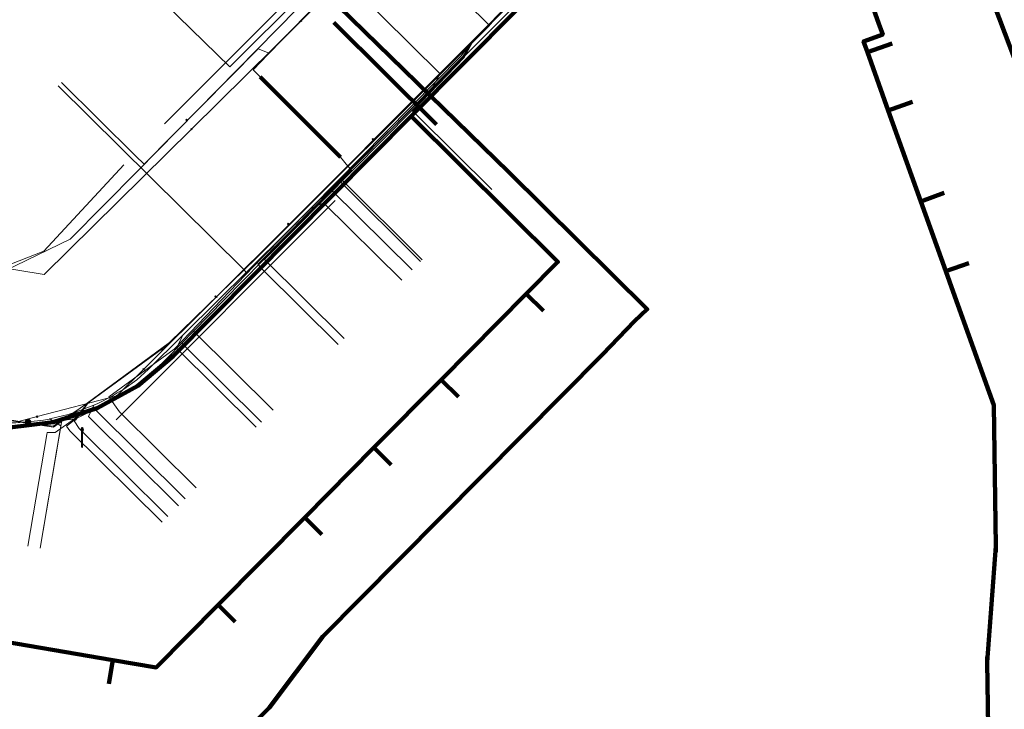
# Model space of a CAD drawing. Extents: x 152558 to 154479, y 462974 to 463683.
# Tile 87 of 256: x 153057 to 153098, y 463405 to 463433. Entities that reach past the tile are written whole.
import ezdxf
from ezdxf.lldxf.tags import DXFTag

# ---------------------------------------------------------------- set-up
doc = ezdxf.new("R2010")
doc.units = 0
doc.header["$LTSCALE"] = 0.2
doc.layers.get('0').update_dxf_attribs({"linetype": 'CONTINUOUS'})
for name, color, linetype, lineweight in [('B-RO-KL-DATA_COAXIAAL_17_ZIGGO BV-G', 90, 'KL-DATA-N', 18), ('B-RO-KL-DATA_COAXIAAL_7_ZIGGO BV-G', 90, 'KL-DATA-N', 18), ('B-RO-KL-DATA_EUROFIBER NEDERLAND BV-G', 90, 'KL-DATA-N', 18), ('B-RO-KL-DATA_HULPSTUK_KPN BV-S', 90, 'CONTINUOUS', 25), ('B-RO-KL-DATA_HULPSTUK_REGGEFIBER OPERATOR BV-S', 90, 'CONTINUOUS', 25), ('B-RO-KL-DATA_KABELBED_KPN BV-G', 90, 'CONTINUOUS', 100), ('B-RO-KL-DATA_KABELBED_ZIGGO BV-G', 90, 'CONTINUOUS', 100), ('B-RO-KL-DATA_MANTELBUIS_PVC_KPN BV-G', 90, 'CONTINUOUS', 100), ('B-RO-KL-DATA_REGGEFIBER OPERATOR BV-G', 90, 'KL-DATA-N', 18), ('B-RO-KL-ET_LS_400 V_STEDIN NETBEHEER BV-G', 190, 'KL-LS-N', 18), ('B-RO-KL-ET_LS_GEMEENTE AMERSFOORT-S', 190, 'CONTINUOUS', 25), ('B-RO-KL-ET_LS_HULPSTUK_STEDIN NETBEHEER BV-S', 190, 'CONTINUOUS', 25), ('B-RO-KL-GAS_LD_ASBESTCEMENT_124_0.1 BAR_STEDIN NETBEHEER BV-G', 50, 'KL-GAS-LD-N', 18), ('B-RO-KL-GAS_LD_KOPER_22_0.1 BAR_STEDIN NETBEHEER BV-G', 50, 'KL-GAS-LD-N', 18), ('B-RO-KL-GAS_LD_MANTELBUIS_ASBESTCEMENT_124_STEDIN NETBEHEER BV-G', 50, 'CONTINUOUS', 100), ('B-RO-KL-GAS_LD_PE_32_0.1 BAR_STEDIN NETBEHEER BV-G', 50, 'KL-GAS-LD-N', 18), ('B-RO-KL-GAS_LD_PVC_63_0.1 BAR_STEDIN NETBEHEER BV-G', 50, 'KL-GAS-LD-N', 18), ('B-RO-KL-WATER_100_VITENS-G', 170, 'KL-WATER-N', 18), ('B-RO-KL-WATER_HULPSTUK_VITENS-S', 170, 'CONTINUOUS', 25)]:
    doc.layers.add(name, color=color, linetype=linetype, lineweight=lineweight)
doc.styles.add('NLCS-ISO', font='NLCS-ISO.ttf')
tags = doc.linetypes.add('KL-DATA-N', pattern='A,4,-1,[101,NLCS.SHX,S=0.5,R=0,X=0,Y=0],-1,4,-1,["D",Standard,S=1,R=0,X=-0.25,Y=-0.5],-1.5', length=12.5).pattern_tags.tags
tags[18] = DXFTag(74, 10)
tags = doc.linetypes.add('KL-GAS-LD-N', pattern='A,4,-1,[69,NLCS.SHX,S=0.5,R=0,X=0,Y=0],-1,4,-1,["L",Standard,S=1,R=0,X=0.25,Y=-0.5],-2', length=13).pattern_tags.tags
tags[18] = DXFTag(74, 10)
tags = doc.linetypes.add('KL-LS-N', pattern='A,4,-1,[103,NLCS.SHX,S=0.75,R=0,X=0,Y=0],-1,4,-1,["L",Standard,S=1,R=0,X=0,Y=-0.5],-2', length=13).pattern_tags.tags
tags[18] = DXFTag(74, 10)
doc.linetypes.add('KL-WATER-N', pattern='A,7,-0.5,[168,NLCS.SHX,S=0.75,R=0,X=0.75,Y=0],-2', length=9.5)

# ---------------------------------------------------------------- blocks, each defined once
blk = doc.blocks.new('SKL-WTB_HULP_MOF-SO')
at = {"linetype": 'ByBlock', "lineweight": 18}
h = blk.add_hatch(color=0, dxfattribs=at)
h.dxf.hatch_style = 1
h.paths.add_polyline_path([(-0.5625, 0, 1), (0.5625, 0, 1)])
at = {"color": 0, "linetype": 'ByBlock', "lineweight": 18}
blk.add_circle((0, 0), 0.5625, dxfattribs=at)
at = {"color": 0, "linetype": 'ByBlock', "lineweight": 18, "style": 'NLCS-ISO', "flags": 1}
for tag, p in [('TYPE', (1.5, 0)), ('OMSCHRIJVING', (1.5, -3)), ('LABEL', (1.5, -1.5))]:
    blk.add_attdef(tag, p, '', height=1, dxfattribs=at)
blk = doc.blocks.new('SKL-WTB_HULP_OVERIG-SO')
at = {"color": 0, "linetype": 'ByBlock', "lineweight": 18}
for points in [[(-0.14, 0.14), (0.14, -0.14)], [(0.14, 0.14), (-0.14, -0.14)]]:
    blk.add_lwpolyline(points, dxfattribs=at)
at = {"color": 0, "linetype": 'ByBlock', "lineweight": 18, "style": 'NLCS-ISO', "flags": 1}
for tag, p in [('TYPE', (1.5, 0)), ('OMSCHRIJVING', (1.5, -3)), ('LABEL', (1.5, -1.5))]:
    blk.add_attdef(tag, p, '', height=1, dxfattribs=at)
blk = doc.blocks.new('SKL-ET_LS_MAST-SO')
for p, q in [((-0.05, 2.07), (0.05, 2.07)), ((-0.05, -2), (0.05, -2))]:
    blk.add_line(p, q)
for points in [[(-0.05, -2), (-0.05, 2.07)], [(0.05, -2), (0.05, 2.07)], [(-0.18, 1.76), (-0.22, 1.76), (-0.22, 1.84), (-0.18, 1.84), (-0.18, 1.79)], [(-0.18, 1.49), (-0.22, 1.49), (-0.22, 1.57), (-0.18, 1.57), (-0.18, 1.52)], [(-0.18, 1.79), (-0.05, 1.79)], [(-0.18, 1.76), (-0.05, 1.76)], [(-0.18, 1.52), (-0.05, 1.52)], [(-0.18, 1.49), (-0.05, 1.49)], [(0.18, 1.92), (0.05, 1.92)], [(0.18, 1.89), (0.05, 1.89)], [(0.18, 1.66), (0.05, 1.66)], [(0.18, 1.63), (0.05, 1.63)], [(0.18, 1.39), (0.05, 1.39)], [(0.18, 1.36), (0.05, 1.36)], [(0.18, 1.89), (0.22, 1.89), (0.22, 1.97), (0.18, 1.97), (0.18, 1.92)], [(0.18, 1.63), (0.22, 1.63), (0.22, 1.71), (0.18, 1.71), (0.18, 1.66)], [(0.18, 1.36), (0.22, 1.36), (0.22, 1.44), (0.18, 1.44), (0.18, 1.39)]]:
    blk.add_lwpolyline(points)

msp = doc.modelspace()

# ---------------------------------------------------------------- linework, layer by layer
at = {"layer": 'B-RO-KL-DATA_COAXIAAL_17_ZIGGO BV-G', "flags": 128}
msp.add_lwpolyline([(153089.958, 463458.019), (153095.745, 463452.316), (153089.236, 463445.749), (153086.566, 463443.055), (153085.721, 463442.202), (153085.213, 463441.69), (153079.383, 463435.807), (153077.448, 463433.855), (153073.084, 463429.451), (153071.799, 463428.155), (153068.317, 463424.642), (153065.33, 463421.629), (153063.256, 463419.536), (153062.746, 463419.112), (153061.785, 463418.312), (153060.11, 463417.391), (153058.29, 463416.806), (153056.391, 463416.577), (153054.484, 463416.715), (153050.257, 463417.43), (153049.39, 463417.577), (153046.204, 463418.116), (153043.555, 463418.565), (153041.179, 463418.967), (153037.56, 463419.579), (153037.29, 463419.625), (153032.265, 463420.475), (153031.233, 463420.65), (153026.208, 463421.5), (153023.187, 463422.011), (153022.155, 463422.186), (153019.133, 463422.697), (153017.129, 463423.036), (153013.241, 463423.694), (153009.188, 463424.38), (153006.166, 463424.891), (153004.163, 463425.23), (153003.478, 463425.346), (153002.757, 463425.467), (153002.145, 463424.729)], dxfattribs=at)
at = {"layer": 'B-RO-KL-DATA_COAXIAAL_7_ZIGGO BV-G', "flags": 128}
for points in [[(153093.809, 463430.047), (153092.807, 463429.688), (153091.942, 463432.101), (153091.783, 463432.545), (153092.58, 463432.831), (153092.421, 463433.273), (153091.779, 463435.062), (153090.9, 463435.953), (153090.554, 463436.303), (153090.549, 463436.308), (153089.954, 463436.908), (153086.461, 463440.431), (153085.616, 463441.283), (153085.213, 463441.69), (153079.383, 463435.807), (153077.448, 463433.855)], [(153048.392, 463407.086), (153048.559, 463408.072), (153044.548, 463408.752), (153039.877, 463409.543), (153036.147, 463410.175), (153031.027, 463411.043), (153026.51, 463411.808), (153021.589, 463412.642), (153017.415, 463413.349), (153013.087, 463414.082), (153008.483, 463414.862), (153004.682, 463415.506), (153001.893, 463415.979), (153002.727, 463420.909), (153002.827, 463421.501), (153003.478, 463425.346), (153004.163, 463425.23), (153006.166, 463424.891), (153009.188, 463424.38), (153013.241, 463423.694), (153017.129, 463423.036), (153019.133, 463422.697), (153022.155, 463422.186), (153023.187, 463422.011), (153026.208, 463421.5), (153031.233, 463420.65), (153032.265, 463420.475), (153037.29, 463419.625), (153037.56, 463419.579), (153041.179, 463418.967), (153043.555, 463418.565), (153046.204, 463418.116), (153049.39, 463417.577), (153050.257, 463417.43), (153054.484, 463416.715), (153056.391, 463416.577), (153058.29, 463416.806), (153060.11, 463417.391), (153061.785, 463418.312), (153062.746, 463419.112), (153063.256, 463419.536), (153065.33, 463421.629), (153068.317, 463424.642), (153071.799, 463428.155), (153073.084, 463429.451), (153077.448, 463433.855)], [(153055.109, 463406.925), (153055.276, 463407.911), (153060.755, 463406.984), (153062.552, 463406.68), (153065.107, 463409.259), (153068.686, 463412.871), (153071.549, 463415.76), (153074.331, 463418.567), (153077.846, 463422.114), (153079.155, 463423.435), (153074.5, 463428.048), (153073.084, 463429.451), (153077.448, 463433.855)], [(153077.448, 463433.855), (153073.084, 463429.451), (153074.5, 463428.048), (153079.155, 463423.435), (153077.846, 463422.114), (153074.331, 463418.567), (153071.549, 463415.76), (153068.686, 463412.871), (153065.107, 463409.259), (153062.552, 463406.68), (153060.755, 463406.984), (153060.588, 463405.998)], [(153077.448, 463433.855), (153073.084, 463429.451), (153074.5, 463428.048), (153079.155, 463423.435), (153077.846, 463422.114), (153074.331, 463418.567), (153071.549, 463415.76), (153068.686, 463412.871), (153065.107, 463409.259), (153065.818, 463408.555)], [(153077.448, 463433.855), (153073.084, 463429.451), (153074.5, 463428.048), (153079.155, 463423.435), (153077.846, 463422.114), (153074.331, 463418.567), (153071.549, 463415.76), (153068.686, 463412.871), (153069.397, 463412.166)], [(153077.448, 463433.855), (153073.084, 463429.451), (153074.5, 463428.048), (153079.155, 463423.435), (153077.846, 463422.114), (153074.331, 463418.567), (153071.549, 463415.76), (153072.26, 463415.055)], [(153077.448, 463433.855), (153073.084, 463429.451), (153074.5, 463428.048), (153079.155, 463423.435), (153077.846, 463422.114), (153074.331, 463418.567), (153075.042, 463417.863)], [(153077.448, 463433.855), (153073.084, 463429.451), (153074.5, 463428.048), (153079.155, 463423.435), (153077.846, 463422.114), (153078.556, 463421.41)]]:
    msp.add_lwpolyline(points, dxfattribs=at)
at = {"layer": 'B-RO-KL-DATA_EUROFIBER NEDERLAND BV-G', "flags": 128}
for points in [[(152571.462, 463494.696), (152614, 463485.4), (152615.1, 463482.7), (152678.5, 463464.8), (152679.7, 463464.8), (152685.6, 463462.8), (152698, 463459.2), (152703.7, 463457.3), (152720.1, 463452.4), (152731.7, 463448.8), (152732.3, 463448.7), (152740.2, 463446.1), (152747.8, 463444.1), (152751.2, 463443), (152751.7, 463443.2), (152755.2, 463454.3), (152761, 463474.3), (152761.9, 463477.7), (152762.9, 463480.9), (152763.8, 463484.5), (152767, 463494.7), (152767.9, 463498.1), (152771.4, 463509.8), (152772.7, 463513.8), (152773, 463514.2), (152773.3, 463514.3), (152777.9, 463512.9), (152778.3, 463513.1), (152778.7, 463514.1), (152780, 463518.5), (152780.5, 463519), (152783.3, 463520.1), (152784, 463520), (152812.4, 463511.4), (152827.7, 463506.6), (152828.9, 463505.7), (152831, 463500.9), (152829.3, 463495.1), (152829.5, 463494.3), (152830.2, 463493.2), (152831.6, 463490.5), (152832.5, 463489.4), (152849.6, 463484.1), (152851.2, 463483.7), (152861.1, 463480.6), (152863.2, 463479.8), (152867, 463476.5), (152873.3, 463475), (152874.7, 463474.9), (152876.8, 463474.9), (152881.9, 463474), (152891.4, 463471.3), (152897.6, 463470.1), (152916, 463466.8), (152936.3, 463462.9), (152942.5, 463461), (152953.3, 463457.5), (152965.2, 463453.3), (152966.3, 463453.1), (152970.6, 463451.7), (152972.3, 463451), (152973.1, 463450), (152970.9, 463430.7), (152971.4, 463430.6), (152977.2, 463429.9), (152982.1, 463429), (152996.4, 463426.6), (153020, 463422.8), (153038, 463419.8), (153049.2, 463418), (153058.3, 463416.6), (153059.7, 463417.6), (153063.1, 463420.1), (153066.7, 463423.6), (153085.6, 463442.6), (153093.4, 463450.7), (153096, 463452.3), (153099.1, 463449.1), (153103.8, 463442.4), (153107.1, 463435.7), (153107.4, 463434.8), (153109.9, 463428.3), (153112, 463421.3), (153112.9, 463413.6), (153112.9, 463407.3), (153113.3, 463406.2), (153113.1, 463402.8), (153112.1, 463396.3), (153110.6, 463390.3), (153110.2, 463388.1), (153111.1, 463387.4), (153112.3, 463387), (153118.7, 463385.3), (153121.5, 463384.9)], [(152936.5, 463462.8), (152942.5, 463461), (152953.3, 463457.5), (152965.2, 463453.3), (152966.3, 463453.1), (152970.6, 463451.7), (152972.3, 463451), (152973.1, 463450), (152972.4, 463444.2), (152970.9, 463430.7), (152971.4, 463430.6), (152975.4, 463430.1), (152977.2, 463429.9), (152982.1, 463429), (152996.4, 463426.6), (153014, 463423.8), (153020, 463422.8), (153038, 463419.8), (153049.2, 463418), (153055.9, 463417), (153058.3, 463416.6), (153059.7, 463417.6), (153063.1, 463420.1), (153066.7, 463423.6), (153075.7, 463432.6), (153085.6, 463442.6), (153093.4, 463450.7), (153096, 463452.3), (153099.1, 463449.1), (153103.5, 463442.9), (153103.8, 463442.4), (153107.1, 463435.7), (153107.4, 463434.8), (153109.9, 463428.3), (153112, 463421.3), (153112.9, 463413.6), (153112.9, 463411.3), (153112.9, 463407.3), (153113.3, 463406.2), (153113.1, 463402.8), (153112.9, 463401.5), (153112.1, 463396.3), (153110.6, 463390.3), (153110.2, 463388.1), (153111.1, 463387.4), (153112.3, 463387), (153117.1, 463385.7), (153118.7, 463385.3), (153121.5, 463384.9)]]:
    msp.add_lwpolyline(points, dxfattribs=at)
at = {"layer": 'B-RO-KL-DATA_KABELBED_KPN BV-G', "flags": 128}
for points in [[(153085.452, 463441.107), (153086.615, 463439.946), (153088.05, 463438.494), (153096.152, 463436.791), (153101.776, 463421.915), (153102.844, 463402.326), (153102.432, 463395.994)], [(153074.734, 463439.825), (153069.53, 463434.551), (153077.124, 463427.136), (153082.846, 463421.475), (153082.314, 463420.982)], [(153074.139, 463429.114), (153069.886, 463433.324)], [(153082.314, 463420.982), (153080.993, 463419.614), (153070.956, 463409.487), (153069.488, 463408.011)], [(153069.488, 463408.011), (153069.436, 463407.959), (153067.211, 463405.014)], [(153067.211, 463405.014), (153065.832, 463403.62), (153064.002, 463401.743), (153051.437, 463403.875)]]:
    msp.add_lwpolyline(points, dxfattribs=at)
at = {"layer": 'B-RO-KL-DATA_KABELBED_ZIGGO BV-G', "flags": 128}
for points in [[(153090.549, 463436.308), (153091.779, 463435.062), (153092.421, 463433.273)], [(153077.448, 463433.855), (153073.084, 463429.451)], [(153091.942, 463432.101), (153091.783, 463432.545), (153092.58, 463432.831), (153092.421, 463433.273)], [(153091.942, 463432.101), (153092.966, 463432.458)], [(153092.807, 463429.688), (153091.942, 463432.101)], [(153093.809, 463430.047), (153092.807, 463429.688)], [(153094.152, 463425.935), (153092.807, 463429.688)], [(153073.084, 463429.451), (153063.256, 463419.536), (153061.785, 463418.312), (153060.11, 463417.391), (153058.29, 463416.806), (153056.391, 463416.577), (153054.484, 463416.715), (153003.478, 463425.346)], [(153073.084, 463429.451), (153079.155, 463423.435), (153077.846, 463422.114)], [(153095.124, 463426.284), (153094.152, 463425.935)], [(153095.185, 463423.056), (153094.152, 463425.935)], [(153095.185, 463423.056), (153096.136, 463423.388)], [(153095.495, 463422.19), (153095.185, 463423.056)], [(153074.331, 463418.567), (153077.846, 463422.114)], [(153077.846, 463422.114), (153078.556, 463421.41)], [(153095.495, 463422.19), (153097.169, 463417.518), (153097.251, 463411.682)], [(153071.549, 463415.76), (153074.331, 463418.567)], [(153074.331, 463418.567), (153075.042, 463417.863)], [(153068.686, 463412.871), (153071.549, 463415.76)], [(153071.549, 463415.76), (153072.26, 463415.055)], [(153065.107, 463409.259), (153068.686, 463412.871)], [(153068.686, 463412.871), (153069.397, 463412.166)], [(153097.251, 463411.682), (153096.901, 463406.9)], [(153097.251, 463411.682), (153097.254, 463411.458)], [(153060.755, 463406.984), (153062.552, 463406.68), (153065.107, 463409.259)], [(153065.107, 463409.259), (153065.818, 463408.555)], [(153055.109, 463406.925), (153055.276, 463407.911), (153060.755, 463406.984)], [(153060.755, 463406.984), (153060.588, 463405.998)], [(153096.28, 463394.607), (153097.002, 463399.733), (153096.901, 463406.9)], [(153096.901, 463406.9), (153096.898, 463407.12)]]:
    msp.add_lwpolyline(points, dxfattribs=at)
at = {"layer": 'B-RO-KL-DATA_MANTELBUIS_PVC_KPN BV-G', "flags": 128}
msp.add_lwpolyline([(153074.139, 463429.114), (153069.886, 463433.324)], dxfattribs=at)
at = {"layer": 'B-RO-KL-DATA_REGGEFIBER OPERATOR BV-G', "flags": 128}
for points in [[(152829.869, 463526.12), (152831.488, 463525.4), (152832.122, 463524.819), (152832.543, 463524.465), (152832.827, 463523.923), (152832.829, 463523.063), (152830.408, 463514.407), (152829.119, 463511.38), (152828.623, 463509.999), (152827.817, 463506.864), (152827.702, 463506.587), (152828.928, 463505.685), (152830.954, 463500.893), (152830.56, 463499.357), (152829.265, 463495.066), (152829.483, 463494.349), (152830.154, 463493.152), (152831.575, 463490.473), (152832.213, 463489.734), (152832.543, 463489.443), (152841.218, 463486.779), (152841.666, 463486.614), (152849.617, 463484.149), (152861.117, 463480.57), (152863.233, 463479.848), (152864.067, 463478.982), (152866.556, 463476.86), (152867.025, 463476.476), (152873.347, 463474.963), (152874.723, 463474.861), (152876.826, 463474.903), (152879.116, 463474.523), (152881.884, 463473.956), (152886.485, 463472.754), (152890.835, 463471.518), (152891.443, 463471.289), (152897.607, 463470.079), (152906.664, 463468.479), (152916.044, 463466.809), (152924.14, 463465.167), (152932.324, 463463.605), (152936.267, 463462.922), (152942.479, 463461.022), (152953.275, 463457.463), (152965.214, 463453.343), (152966.286, 463453.145), (152970.614, 463451.703), (152972.043, 463451.075), (152973.079, 463450.04), (152972.422, 463444.249), (152970.913, 463430.665), (152971.397, 463430.636), (152975.421, 463430.131), (152977.233, 463429.872), (152978.917, 463429.569), (152979.483, 463429.47), (152983.157, 463428.857), (152996.428, 463426.649), (153013.999, 463423.805), (153020.003, 463422.786), (153038.022, 463419.826), (153049.211, 463418.019), (153055.896, 463416.964), (153058.292, 463416.647), (153059.739, 463417.607), (153063.097, 463420.059), (153066.652, 463423.589), (153075.688, 463432.635), (153085.555, 463442.598), (153093.411, 463450.749), (153096.581, 463452.576)], [(152982.255, 463488.436), (152981.72, 463487.934), (152988.344, 463486.001), (152985.267, 463474.068), (152981.969, 463461.447), (152981.605, 463459.9), (152979.544, 463449.652), (152978.921, 463444.426), (152978.066, 463437.444), (152978.023, 463436.585), (152978.769, 463436.182), (152981.895, 463435.911), (152997.672, 463433.165), (152998.379, 463437.132), (152999.366, 463437.61), (153017.206, 463434.689), (153025.889, 463433.224), (153035.057, 463431.464), (153035.505, 463431.224), (153034.919, 463426.394), (153040.262, 463425.562), (153045.604, 463424.728), (153050.947, 463423.894), (153056.289, 463423.059), (153058.998, 463424.366), (153061.772, 463427.182), (153075.799, 463441.453), (153078.748, 463444.469), (153085.924, 463452.306), (153087.639, 463453.631), (153089.199, 463455.054), (153092.742, 463456.937)], [(153047.017, 463424.508), (153051.131, 463423.865), (153056.289, 463423.059), (153058.998, 463424.366), (153061.772, 463427.182), (153075.799, 463441.453), (153078.748, 463444.469), (153085.924, 463452.306), (153087.639, 463453.631), (153089.199, 463455.054), (153092.742, 463456.937)], [(153031.903, 463420.832), (153038.022, 463419.826), (153049.211, 463418.019), (153055.896, 463416.964), (153058.292, 463416.647), (153059.739, 463417.607), (153063.097, 463420.059), (153066.652, 463423.589), (153075.688, 463432.635), (153085.555, 463442.598), (153093.411, 463450.749), (153096.581, 463452.576)], [(153062.38, 463434.628), (153065.587, 463431.49), (153074.797, 463440.661), (153075.14, 463441.035), (153075.799, 463441.453)], [(153064.203, 463414.101), (153061.035, 463417.241), (153060.587, 463417.854), (153063.292, 463419.83), (153066.904, 463423.587), (153075.146, 463431.936), (153075.688, 463432.635)], [(153070.067, 463420.017), (153066.967, 463423.089), (153066.75, 463423.338), (153073.086, 463429.752), (153075.213, 463431.91), (153075.688, 463432.635)], [(153070.317, 463420.27), (153067.023, 463423.536), (153073.123, 463429.698), (153075.254, 463431.892), (153075.688, 463432.635)], [(153076.418, 463426.426), (153073.343, 463429.473), (153073.148, 463429.667), (153075.278, 463431.876), (153075.688, 463432.635)], [(153057.245, 463411.685), (153058.027, 463416.302), (153058.036, 463416.378), (153058.365, 463416.389), (153059.165, 463416.952), (153059.739, 463417.607)], [(153062.79, 463412.675), (153058.976, 463416.454), (153058.844, 463416.653), (153059.206, 463416.935), (153059.739, 463417.607)], [(153059.739, 463417.607), (153059.226, 463416.906), (153059.157, 463416.86), (153059.362, 463416.55), (153063.029, 463412.916)]]:
    msp.add_lwpolyline(points, dxfattribs=at)
at = {"layer": 'B-RO-KL-ET_LS_400 V_STEDIN NETBEHEER BV-G', "flags": 128}
for points in [[(153057.252, 463416.819), (153057.893, 463416.889), (153058.136, 463416.94), (153058.152, 463416.943), (153058.91, 463417.125), (153059.212, 463417.218), (153059.97, 463417.513), (153060.141, 463417.587), (153060.734, 463417.889), (153060.933, 463418.021), (153061.211, 463418.177), (153061.754, 463418.561), (153062.232, 463419.005), (153063.603, 463420.361), (153065.156, 463421.897), (153066.26, 463422.989), (153068.09, 463424.799), (153068.172, 463424.88), (153068.968, 463425.668), (153070.106, 463426.794), (153071.693, 463428.364), (153072.617, 463429.279), (153073.969, 463430.616), (153076.219, 463432.86), (153088.188, 463444.922), (153089.104, 463445.846), (153089.122, 463445.864), (153089.129, 463445.871), (153089.168, 463445.91), (153098.905, 463455.721), (153103.857, 463463.77)], [(153067.051, 463438.36), (153074.284, 463431.209), (153073.955, 463430.63), (153073.969, 463430.616)], [(153058.496, 463430.702), (153066.137, 463423.149), (153066.26, 463422.989)], [(153073.475, 463423.454), (153070.106, 463426.794)], [(153072.701, 463422.673), (153069.465, 463425.878), (153068.982, 463425.654), (153068.968, 463425.668)], [(153066.685, 463416.602), (153063.39, 463419.869), (153063.617, 463420.347), (153063.603, 463420.361)], [(153063.466, 463413.355), (153059.744, 463417.043), (153059.97, 463417.513)], [(153055.483, 463416.85), (153055.657, 463416.835), (153056.267, 463416.784), (153056.745, 463416.79), (153057.252, 463416.819)], [(153057.755, 463411.599), (153058.611, 463416.657), (153058.152, 463416.943)]]:
    msp.add_lwpolyline(points, dxfattribs=at)
at = {"layer": 'B-RO-KL-GAS_LD_ASBESTCEMENT_124_0.1 BAR_STEDIN NETBEHEER BV-G', "flags": 128}
for points in [[(153062.897, 463429.142), (153088.22, 463454.449)], [(153035.846, 463426.766), (153056.186, 463423.207), (153057.91, 463423.872), (153061.206, 463427.44)], [(153060.895, 463416.902), (153069.943, 463425.976)]]:
    msp.add_lwpolyline(points, dxfattribs=at)
at = {"layer": 'B-RO-KL-GAS_LD_KOPER_22_0.1 BAR_STEDIN NETBEHEER BV-G', "flags": 128}
for points in [[(153073.545, 463423.525), (153070.218, 463426.823)], [(153073.123, 463423.099), (153069.798, 463426.394)], [(153067.389, 463417.312), (153064.095, 463420.576)], [(153066.896, 463416.815), (153063.606, 463420.076)], [(153063.747, 463413.639), (153060.007, 463417.345)], [(153057.755, 463411.599), (153058.649, 463416.878)]]:
    msp.add_lwpolyline(points, dxfattribs=at)
at = {"layer": 'B-RO-KL-GAS_LD_MANTELBUIS_ASBESTCEMENT_124_STEDIN NETBEHEER BV-G', "flags": 128}
msp.add_lwpolyline([(153066.852, 463431.075), (153070.169, 463427.756)], dxfattribs=at)
at = {"layer": 'B-RO-KL-GAS_LD_PE_32_0.1 BAR_STEDIN NETBEHEER BV-G', "flags": 128}
for points in [[(153061.694, 463427.822), (153062.05, 463427.47), (153066.76, 463432.235), (153067.223, 463432.058)], [(153058.636, 463430.844), (153061.694, 463427.822)]]:
    msp.add_lwpolyline(points, dxfattribs=at)
at = {"layer": 'B-RO-KL-GAS_LD_PVC_63_0.1 BAR_STEDIN NETBEHEER BV-G', "flags": 128}
msp.add_lwpolyline([(152977.309, 463429.652), (152993.826, 463427.011), (153001.827, 463425.675), (153002.616, 463425.55), (153006.036, 463425.008), (153007.372, 463424.796), (153008.164, 463424.671), (153010.202, 463424.348), (153010.655, 463424.276), (153011.979, 463424.056), (153014.398, 463423.646), (153015.699, 463423.425), (153018.954, 463422.873), (153018.983, 463422.868), (153019.248, 463422.823), (153020.63, 463422.588), (153023.181, 463422.156), (153024.582, 463421.918), (153026.95, 463421.517), (153027.936, 463421.35), (153028.289, 463421.29), (153029.57, 463421.064), (153032.411, 463420.538), (153034.142, 463420.218), (153034.732, 463420.109), (153037.06, 463419.679), (153039.497, 463419.248), (153040.68, 463419.044), (153041.826, 463418.855), (153043.173, 463418.633), (153043.863, 463418.519), (153046.569, 463418.072), (153050.34, 463417.45), (153051.161, 463417.293), (153051.722, 463417.185), (153053.52, 463416.886), (153054.154, 463416.804), (153056.007, 463416.559), (153058.649, 463416.878), (153059.208, 463416.943), (153059.496, 463417.089), (153060.007, 463417.345), (153061.825, 463418.257), (153063.606, 463420.076), (153064.095, 463420.576), (153065.354, 463421.86), (153068.493, 463425.063), (153069.798, 463426.394), (153070.122, 463426.725), (153070.218, 463426.823), (153070.626, 463427.24), (153070.473, 463427.39), (153070.169, 463427.756), (153066.556, 463431.371), (153067.166, 463431.999), (153067.223, 463432.058), (153068.23, 463433.103), (153069.971, 463434.91), (153070.595, 463435.558), (153071.983, 463436.998), (153079.238, 463444.527), (153090.913, 463456.705), (153091.755, 463457.63)], dxfattribs=at)
at = {"layer": 'B-RO-KL-WATER_100_VITENS-G', "flags": 128}
for points in [[(152996.985, 463432.936), (152996.051, 463427.006), (153004.803, 463425.528), (153006.219, 463425.291), (153010.272, 463424.614), (153014.326, 463423.937), (153019.19, 463423.125), (153023.244, 463422.448), (153028.271, 463421.608), (153032.325, 463420.931), (153037.352, 463420.091), (153041.243, 463419.441), (153046.27, 463418.601), (153050.324, 463417.924), (153056.323, 463416.922), (153056.851, 463416.834), (153057.631, 463417.039), (153060.919, 463417.9), (153062.03, 463419.004), (153065.04, 463421.993), (153068.05, 463424.983), (153071.563, 463428.473), (153076.319, 463433.197), (153072.331, 463437.15)], [(153045.059, 463425.024), (153046.65, 463424.762), (153050.538, 463424.122), (153057.918, 463422.907), (153064.006, 463428.923), (153068.535, 463433.399), (153071.116, 463435.949), (153072.053, 463436.875), (153072.331, 463437.15)]]:
    msp.add_lwpolyline(points, dxfattribs=at)

# ---------------------------------------------------------------- block references
at = {"layer": 'B-RO-KL-DATA_HULPSTUK_KPN BV-S', "xscale": 0.2, "yscale": 0.2, "zscale": 0.2}
for p in [(153082.314, 463420.982), (153082.314, 463420.982), (153069.488, 463408.011), (153069.488, 463408.011), (153067.211, 463405.014), (153067.211, 463405.014)]:
    msp.add_blockref('SKL-WTB_HULP_OVERIG-SO', p, dxfattribs=at)
at = {"layer": 'B-RO-KL-DATA_HULPSTUK_REGGEFIBER OPERATOR BV-S', "xscale": 0.2, "yscale": 0.2, "zscale": 0.2}
for p in [(153063.8, 463429.3), (153071.5, 463428.5), (153068, 463425), (153065, 463422), (153062.8, 463419.8), (153059.2, 463417.2)]:
    msp.add_blockref('SKL-WTB_HULP_OVERIG-SO', p, dxfattribs=at)
at = {"layer": 'B-RO-KL-ET_LS_GEMEENTE AMERSFOORT-S', "xscale": 0.2, "yscale": 0.2, "zscale": 0.2}
msp.add_blockref('SKL-ET_LS_MAST-SO', (153059.49, 463416.174), dxfattribs=at)
at = {"layer": 'B-RO-KL-ET_LS_HULPSTUK_STEDIN NETBEHEER BV-S', "xscale": 0.2, "yscale": 0.2, "zscale": 0.2}
msp.add_blockref('SKL-WTB_HULP_MOF-SO', (153057.252, 463416.819), dxfattribs=at)
at = {"layer": 'B-RO-KL-WATER_HULPSTUK_VITENS-S', "xscale": 0.2, "yscale": 0.2, "zscale": 0.2}
for p in [(153068.535, 463433.399), (153064.006, 463428.923), (153071.563, 463428.473), (153068.05, 463424.983), (153065.04, 463421.993), (153062.03, 463419.004), (153060.919, 463417.9), (153057.631, 463417.039)]:
    msp.add_blockref('SKL-WTB_HULP_OVERIG-SO', p, dxfattribs=at)

doc.saveas('drawing.dxf')
